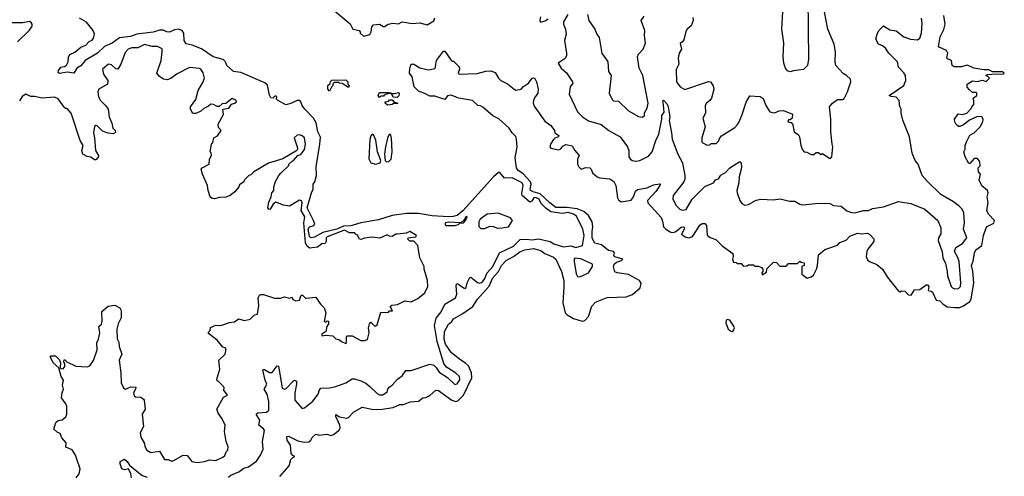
# Model space of a CAD drawing. Extents: x 2494106 to 2685573, y 758056 to 915185.
# Tile 235 of 256: x 2569957 to 2577830, y 860856 to 864512. Entities that reach past the tile are written whole.
import ezdxf

# ---------------------------------------------------------------- set-up
doc = ezdxf.new("R2010")
doc.units = 0

msp = doc.modelspace()

# ---------------------------------------------------------------- linework, layer by layer
at = {"layer": '0CON05XD'}
for points in [[(2576115, 864095.6), (2576095, 864102.5), (2576079.4, 864125), (2576067.1, 864165), (2576062.3, 864215), (2576067.1, 864325), (2576050, 864435), (2576059.6, 864575), (2576051.2, 864615), (2576052.2, 864647.8), (2576070.8, 864725), (2576085, 864743.8), (2576153.2, 864766.8), (2576175, 864768.6), (2576209.5, 864759.5), (2576227.7, 864747.7), (2576249.4, 864719.4), (2576258.9, 864688.9), (2576264.5, 864195), (2576255, 864146.7), (2576225, 864112.5), (2576145, 864101.9), (2576115, 864095.6)], [(2573050.8, 862960.8), (2572933.8, 862945), (2572825, 862909.2), (2572683.5, 862886.5), (2572605, 862863), (2572545, 862860), (2572492.2, 862835), (2572381.3, 862808.7), (2572315, 862770.5), (2572285, 862765.4), (2572275, 862777.1), (2572264, 862835), (2572275, 862852.7), (2572308, 862865), (2572315.5, 862875), (2572305.9, 862905), (2572254.2, 863005), (2572289, 863125), (2572303.7, 863155), (2572303.2, 863195), (2572316.7, 863215), (2572331.2, 863265), (2572326.2, 863335), (2572355.3, 863515), (2572362.2, 863572.2), (2572341.5, 863615), (2572327.6, 863687.6), (2572306.2, 863725), (2572235.7, 863795), (2572214.3, 863825), (2572205.6, 863855.6), (2572196.7, 863865), (2572174.4, 863865.6), (2572125, 863842), (2572085, 863831.2), (2572017, 863867), (2572010, 863875), (2572012.5, 863895), (2572005, 863902.5), (2571990, 863895), (2571987, 863883), (2571965, 863887.5), (2571955, 863907.5), (2571937.5, 863987.5), (2571917.3, 864007.3), (2571725, 864088.6), (2571665, 864096.7), (2571614.2, 864144.2), (2571602, 864175), (2571582.7, 864192.7), (2571503.6, 864213.6), (2571409.5, 864279.5), (2571335, 864307.5), (2571287.7, 864317.7), (2571272.5, 864345), (2571268.8, 864405), (2571255, 864426.2), (2571225, 864435.8), (2571195, 864430.6), (2571155, 864412.9), (2571132.5, 864415), (2571105, 864428.9), (2571075, 864428.2), (2571025, 864412.2), (2570892.6, 864397.4), (2570841.4, 864378.6), (2570755, 864366.7), (2570695, 864322.9), (2570633.7, 864296.3), (2570580, 864245), (2570480, 864185), (2570445, 864143.3), (2570413.3, 864125), (2570390, 864085), (2570335, 864090.8), (2570275, 864082), (2570265, 864090), (2570266.7, 864105), (2570285, 864132.5), (2570315, 864136.7), (2570330.7, 864149.3), (2570343.3, 864175), (2570348, 864215), (2570357.3, 864232.7), (2570397.3, 864252.7), (2570445, 864292.5), (2570485, 864307.5), (2570512.5, 864337.5), (2570535, 864348.8), (2570548, 864365), (2570553.8, 864395), (2570543.8, 864425), (2570491.4, 864491.4), (2570434.6, 864524.6)], [(2572470, 864585), (2572599.3, 864479.3), (2572620, 864435), (2572670, 864425), (2572680, 864415), (2572680, 864405), (2572705, 864380), (2572756.4, 864393.6), (2572766.2, 864415), (2572771.2, 864455), (2572785, 864470), (2572835, 864476.2), (2572865, 864457.5), (2572875, 864457.5), (2572904.1, 864475.9), (2572940, 864485), (2572985, 864480), (2573016.2, 864493.8), (2573095, 864482.3), (2573157.1, 864487.1), (2573215, 864470.9), (2573267.6, 864502.4), (2573275.9, 864525.9)], [(2574100, 863925), (2574073.3, 863886.7), (2574065.7, 863865), (2574062.9, 863845), (2574069.7, 863819.7), (2574155, 863700), (2574203.9, 863663.9), (2574233.3, 863625), (2574237, 863607), (2574267.5, 863585), (2574266.4, 863573.6), (2574235, 863562.5), (2574225, 863552.5), (2574200, 863515), (2574196.7, 863495), (2574202.7, 863482.7), (2574265, 863470), (2574285, 863477.5), (2574300.7, 863499.3), (2574325, 863512.5), (2574375, 863502.5), (2574396.7, 863465), (2574430, 863425), (2574417.5, 863395), (2574416.7, 863355), (2574426.7, 863335), (2574446.4, 863316.4), (2574485, 863328.8), (2574515, 863326.7), (2574527.5, 863315), (2574537.5, 863285), (2574573.9, 863253.9), (2574595, 863246.7), (2574675, 863238.8), (2574707.7, 863217.7), (2574724, 863185), (2574738, 863085), (2574745, 863070), (2574765, 863053.3), (2574845, 863068), (2574865.7, 863095), (2574880.8, 863139.2), (2574897.7, 863152.3), (2574975, 863167.1), (2575025, 863190), (2575075, 863197.5), (2575080, 863195), (2575076.7, 863185), (2575043.2, 863136.8), (2574977.5, 863065), (2574980, 863045), (2575085, 862928.8), (2575097.9, 862897.9), (2575106, 862855), (2575124.4, 862834.4), (2575162.1, 862812.1), (2575185, 862807.5), (2575204.3, 862815.7), (2575245, 862850), (2575265, 862853.3), (2575273.3, 862845), (2575271.2, 862835), (2575250, 862795), (2575277.5, 862775), (2575305, 862765.8), (2575333.3, 862775), (2575345, 862786), (2575395, 862866.2), (2575415, 862881.2), (2575435, 862880), (2575448.8, 862865), (2575455, 862787.5), (2575478.3, 862768.3), (2575523.6, 862753.6), (2575575, 862702.5), (2575659.3, 862639.3), (2575662.5, 862615), (2575657.5, 862595), (2575665, 862570), (2575687, 862567), (2575695, 862560), (2575725, 862560), (2575745, 862540), (2575771.7, 862541.7), (2575785, 862550), (2575825, 862550), (2575835, 862540), (2575865, 862540), (2575888.3, 862528.3), (2575900, 862515), (2575900, 862495), (2575890, 862485), (2575895, 862470), (2575928.3, 862491.7), (2575931.7, 862518.3), (2575985, 862570), (2576008.3, 862568.3), (2576035, 862540), (2576085, 862540), (2576105, 862560), (2576175, 862560), (2576195, 862580), (2576205, 862570), (2576230, 862565), (2576230, 862545), (2576210, 862535), (2576210, 862475), (2576253.6, 862443.6), (2576285, 862453.3), (2576305, 862467.5), (2576327.5, 862515), (2576337.5, 862545), (2576345, 862630), (2576395, 862673.3), (2576426.1, 862683.9), (2576495, 862707.5), (2576515, 862727.5), (2576565, 862747.5), (2576595, 862780), (2576655, 862802.5), (2576685, 862797.5), (2576735, 862802.5), (2576755, 862792.5), (2576787.5, 862757.5), (2576786.7, 862735), (2576738.8, 862675), (2576730, 862655), (2576726.1, 862616.1), (2576735, 862590), (2576753.3, 862575), (2576811.1, 862551.1), (2576855.4, 862515.4), (2576893.7, 862453.7), (2576985, 862337.5), (2576995, 862332.5), (2577008.3, 862341.7), (2577035, 862340), (2577065, 862310), (2577085, 862307.5), (2577111.7, 862348.3), (2577155, 862352.5), (2577205, 862390), (2577215, 862390), (2577226.7, 862375), (2577220, 862345), (2577245, 862340), (2577255, 862330), (2577285, 862267.5), (2577315, 862262.5), (2577337.3, 862237.3), (2577372.7, 862212.7), (2577435, 862207.5), (2577475, 862208.8), (2577505, 862220), (2577555, 862256.7), (2577566, 862275), (2577585.9, 862405.9), (2577579.5, 862499.5), (2577568.8, 862545), (2577581.7, 862578.3), (2577590.8, 862645), (2577601.3, 862668.7), (2577650, 862705), (2577662.5, 862785), (2577683.9, 862846.1), (2577692.9, 862857.1), (2577745, 862882.9), (2577750.8, 862905), (2577704.4, 862954.4), (2577691.2, 862985), (2577700, 863045), (2577693.8, 863095), (2577700, 863125), (2577696.7, 863145), (2577650.7, 863180.7), (2577628.3, 863228.3), (2577640, 863275), (2577622.5, 863295), (2577620, 863325), (2577637, 863343), (2577633.3, 863375), (2577615, 863400), (2577588.3, 863401.7), (2577555, 863360), (2577545, 863360), (2577516.7, 863415), (2577507, 863453), (2577517.5, 863475), (2577517.5, 863505), (2577527.5, 863535), (2577553, 863587), (2577590, 863605), (2577636.4, 863653.6), (2577657.5, 863695), (2577660, 863715), (2577650, 863735), (2577615, 863737.5), (2577551.7, 863708.3), (2577505, 863670), (2577475, 863657.5), (2577465, 863657.5), (2577445, 863672.5), (2577433.3, 863695), (2577432.5, 863715), (2577461.7, 863758.3), (2577495, 863752.5), (2577530, 863765), (2577565, 863800), (2577570, 863815), (2577587, 863833), (2577587.5, 863865), (2577580, 863885), (2577610, 863905), (2577610, 863925), (2577605, 863930), (2577575, 863930), (2577551.7, 863951.7), (2577533, 863973), (2577533.9, 863996.1), (2577575, 864022.5), (2577615, 864017.5), (2577655, 864026.7), (2577685, 864017.5), (2577712.5, 864045), (2577700, 864055), (2577682.5, 864065), (2577695, 864072.5), (2577765, 864080), (2577820, 864075), (2577830, 864085), (2577816.7, 864095), (2577735, 864095.7), (2577705, 864110.8), (2577665, 864109.4), (2577585, 864124), (2577535, 864147.5), (2577485.9, 864134.1), (2577430, 864135), (2577412.5, 864145), (2577407.5, 864185), (2577375, 864197.5), (2577370, 864205), (2577377.5, 864245), (2577367.5, 864265), (2577303.3, 864295), (2577316, 864375), (2577345.8, 864434.2), (2577357.5, 864475), (2577346, 864545)], [(2574121.5, 864535), (2574116.7, 864505), (2574122, 864492), (2574157.7, 864502.3), (2574182, 864518)], [(2574339.4, 864555), (2574305.6, 864495), (2574305.6, 864475), (2574322.2, 864435), (2574326.9, 864395), (2574314.4, 864345), (2574329.2, 864245), (2574329.2, 864225), (2574318.6, 864201.4), (2574262.5, 864165), (2574287.5, 864125), (2574327.9, 864087.9), (2574378, 864015), (2574378.8, 864005), (2574358.8, 863975), (2574350, 863915), (2574417.1, 863775), (2574457.1, 863735), (2574505, 863702.2), (2574605, 863672), (2574667.5, 863625), (2574758.8, 863575), (2574816.2, 863495), (2574828, 863465), (2574828, 863415), (2574837.5, 863397.5), (2574855, 863386), (2574885, 863379.2), (2574915, 863385.7), (2574985, 863420), (2575014, 863455), (2575042.9, 863545), (2575068.1, 863595), (2575091.9, 863715), (2575092, 863745), (2575109.3, 863770.7), (2575100.8, 863850.8), (2575098.3, 863861.7), (2575105, 863867.5), (2575133.8, 863835), (2575142, 863815), (2575156.2, 863735), (2575148.8, 863705), (2575170, 863605), (2575173.9, 863556.1), (2575218.9, 863435), (2575257.1, 863365), (2575274.5, 863264.5), (2575274.5, 863235), (2575267.3, 863212.7), (2575180.8, 863105), (2575180, 863075), (2575205, 863023.8), (2575235, 862996.2), (2575255, 862986.7), (2575285, 862993.3), (2575333.6, 863076.4), (2575434.5, 863175.5), (2575503.3, 863205), (2575520.6, 863229.4), (2575545, 863238.6), (2575562.9, 863267.1), (2575601.5, 863288.5), (2575635, 863326.2), (2575715, 863376.7), (2575726.4, 863366.4), (2575728, 863325), (2575710, 863255), (2575706.1, 863206.1), (2575691.2, 863145), (2575693.3, 863125), (2575713.9, 863063.9), (2575730.5, 863040.5), (2575755, 863027.5), (2575785, 863032.5), (2575845, 863066.7), (2575883.6, 863076.4), (2575985, 863070), (2576035, 863078.8), (2576115, 863058), (2576155, 863060), (2576194.1, 863034.1), (2576215, 863030), (2576346.1, 863043.9), (2576435, 863040), (2576465, 863023.3), (2576525, 863020), (2576571.1, 862981.1), (2576607.4, 862967.4), (2576635, 862964.5), (2576705, 862985.6), (2576744.4, 862985.6), (2576775, 863000.6), (2576865, 863013.8), (2576984.6, 863055.4), (2577081.3, 863041.3), (2577195.8, 862995.8), (2577297.5, 862905), (2577323.3, 862845), (2577323, 862797), (2577302.5, 862765), (2577301.1, 862745), (2577333.6, 862653.6), (2577339.4, 862605), (2577358.9, 862558.9), (2577373.1, 862496.9), (2577375, 862462.5), (2577405.8, 862375), (2577415, 862364.3), (2577435, 862357.1), (2577465, 862360), (2577480.8, 862375), (2577483.3, 862405), (2577468.8, 862575), (2577459.5, 862609.5), (2577432, 862655), (2577442.3, 862687.7), (2577495, 862720.8), (2577529.2, 862765), (2577502.9, 862835), (2577510.6, 862885), (2577505.6, 862965.6), (2577492.9, 862995), (2577470.2, 863020.2), (2577424, 863055), (2577322.6, 863112.6), (2577215, 863216), (2577174.2, 863265), (2577141.4, 863355), (2577118, 863385), (2577094.3, 863444.3), (2577072.2, 863575), (2577017.8, 863707.8), (2577004, 863765), (2577006.2, 863795), (2576993.9, 863816.1), (2576988.8, 863865), (2576965, 863891.2), (2576925, 863896.7), (2576910, 863905), (2577026.7, 863985), (2577043.6, 864026.4), (2577038.8, 864065), (2577026.8, 864086.8), (2576985, 864132.5), (2576976, 864175), (2576906, 864245), (2576878.8, 864285), (2576855, 864304), (2576823.3, 864315), (2576803.8, 864355), (2576813.6, 864396.4), (2576827.5, 864425), (2576865, 864462.5), (2576915, 864431.2), (2576965, 864423.3), (2577026.1, 864376.1), (2577080, 864355), (2577135, 864350), (2577153.3, 864365), (2577167.5, 864405), (2577174.3, 864485), (2577167.5, 864525)], [(2574496.7, 864555), (2574506.7, 864505), (2574555, 864437.5), (2574571.2, 864395), (2574589.5, 864369.5), (2574610.7, 864240.7), (2574638, 864208), (2574660, 864175), (2574666.1, 864096.1), (2574687.5, 864065), (2574670, 863925), (2574695, 863872.5), (2574705, 863863.8), (2574745, 863860), (2574825, 863783.3), (2574905, 863737.5), (2574937, 863733), (2574952.5, 863745), (2574953.6, 863766.4), (2574973.3, 863805), (2574982, 863845), (2574938.6, 864065), (2574911.2, 864125), (2574896.7, 864215), (2574903.6, 864236.4), (2574943.3, 864275), (2574961.2, 864325), (2574953.8, 864385), (2574956.2, 864425), (2574926.7, 864505), (2574950.5, 864539.5)], [(2575340, 864530), (2575342.5, 864505), (2575325, 864462.5), (2575294.1, 864435.9), (2575282.3, 864417.7), (2575268.3, 864351.7), (2575256.4, 864333.6), (2575238.3, 864321.7), (2575247.5, 864275), (2575230, 864245), (2575223.3, 864205), (2575226.2, 864155), (2575206.4, 864113.6), (2575210, 864015), (2575237.5, 863975), (2575275, 863953.3), (2575465, 864016.7), (2575480, 864015), (2575503, 863983), (2575506.1, 863953.9), (2575488.8, 863885), (2575476.2, 863865), (2575448.8, 863845), (2575438.8, 863825), (2575440, 863765), (2575420, 863725), (2575436.7, 863655), (2575410, 863565), (2575410, 863535), (2575415, 863530), (2575455, 863507.5), (2575475, 863510), (2575485, 863520), (2575525, 863520), (2575545, 863540), (2575553.9, 863566.1), (2575568.3, 863581.7), (2575675, 863650), (2575697.3, 863672.7), (2575708.8, 863695), (2575735, 863752.5), (2575765, 863852.5), (2575795, 863902.5), (2575876.4, 863896.4), (2575900.7, 863880.7), (2575923.3, 863825), (2575954.3, 863774.3), (2575992.3, 863767.7), (2576028.8, 863781.2), (2576063.9, 863783.9), (2576136.2, 863756.2), (2576132.5, 863725), (2576118.3, 863711.7), (2576105, 863710), (2576100, 863695), (2576125, 863690), (2576135, 863680), (2576150, 863615), (2576185, 863590), (2576192.5, 863575), (2576203.3, 863505), (2576215, 863470), (2576230, 863455), (2576251.7, 863451.7), (2576286.4, 863433.6), (2576306.4, 863433.6), (2576325, 863450), (2576345, 863450), (2576361.7, 863431.7), (2576375, 863440), (2576435, 863400), (2576450, 863415), (2576460, 863495), (2576452.5, 863515), (2576442.5, 863615), (2576442.5, 863715), (2576433.3, 863815), (2576456.7, 863845), (2576495, 863874), (2576535, 863873.8), (2576549.5, 863880.5), (2576576.4, 863933.6), (2576602.5, 864015), (2576600, 864035), (2576567.5, 864065), (2576540.5, 864080.5), (2576483.8, 864145), (2576478, 864175), (2576480, 864255), (2576470, 864315), (2576418.8, 864435), (2576393.3, 864575)], [(2569940, 864335), (2570035, 864427.5), (2570055, 864460), (2570057.5, 864475), (2570049.3, 864489.3), (2570035, 864496.7), (2569982.3, 864487.7), (2569895, 864485.7)], [(2570717, 862227), (2570756.4, 862206.4), (2570767.5, 862185), (2570766.7, 862125), (2570743, 862077), (2570734, 862035), (2570737, 861957), (2570749.3, 861929.3), (2570752, 861895), (2570772.5, 861835), (2570753.3, 861785), (2570766.2, 861685), (2570767.5, 861605), (2570787.5, 861565), (2570803.6, 861553.6), (2570845, 861572.5), (2570885, 861570), (2570883.3, 861555), (2570866, 861525), (2570871.7, 861501.7), (2570883.6, 861493.6), (2570925, 861490), (2570947.5, 861475), (2570952.5, 861465), (2570960, 861395), (2570936.7, 861355), (2570947.5, 861255), (2570918.8, 861205), (2570925, 861170), (2570955, 861120), (2570957.5, 861095), (2570973.3, 861065), (2571005, 861046.7), (2571075, 861057.5), (2571115, 860990), (2571145, 860990), (2571165, 860980), (2571185, 860981.2), (2571265, 861026.7), (2571295, 861023.3), (2571332.5, 860975), (2571375.8, 860965.8), (2571433.9, 860973.9), (2571475, 860988), (2571525, 860984.2), (2571580.3, 861009.7), (2571595.8, 861024.2), (2571607.7, 861052.3), (2571620, 861065), (2571623, 861093), (2571607.5, 861135), (2571593.3, 861215), (2571600, 861265), (2571576.1, 861316.1), (2571542.3, 861362.3), (2571533.8, 861395), (2571585, 861490), (2571617.5, 861505), (2571590, 861545), (2571592.5, 861565), (2571587.5, 861575), (2571546.4, 861616.4), (2571535, 861620), (2571532.5, 861635), (2571556.7, 861715), (2571550, 861785), (2571600, 861835), (2571607.5, 861875), (2571600, 861885), (2571580.7, 861890.7), (2571535, 861947.5), (2571465, 862000), (2571465, 862010), (2571480, 862025), (2571483, 862047), (2571523.9, 862066.1), (2571565, 862063.3), (2571633, 862087), (2571675, 862092.5), (2571705, 862117.5), (2571753.3, 862103.3), (2571800, 862115), (2571835, 862150), (2571857.5, 862155), (2571868, 862225), (2571863.6, 862286.4), (2571873.6, 862306.4), (2571885, 862312.5), (2571905, 862313.3), (2571995, 862282.5), (2572043, 862283), (2572075, 862292.5), (2572117.5, 862282.5), (2572135, 862290), (2572141.7, 862271.7), (2572165, 862260), (2572193, 862267), (2572205, 862300), (2572215, 862310), (2572241.7, 862281.7), (2572248.3, 862281.7), (2572325, 862290), (2572362.5, 862235), (2572391.2, 862205), (2572403.3, 862165), (2572390, 862095), (2572405, 862090), (2572415, 862100), (2572425, 862097.5), (2572427, 862077), (2572413, 862057), (2572403.6, 862016.4), (2572372.5, 861995), (2572371.7, 861981.7), (2572405, 861987.5), (2572461.7, 861981.7), (2572485, 861957.5), (2572515, 861950), (2572530, 861935), (2572565, 861920), (2572570, 861925), (2572570, 861975), (2572575, 861980), (2572615, 861980), (2572685, 861943.3), (2572715, 861942.5), (2572738.3, 861951.7), (2572750, 862005), (2572746.7, 862045), (2572753, 862077), (2572765, 862090), (2572795, 862060), (2572805, 862060), (2572815, 862070), (2572845, 862170), (2572885, 862167.5), (2572905, 862170), (2572915, 862180), (2572938.3, 862181.7), (2572920, 862215), (2572933, 862227), (2572977, 862233), (2573035, 862260), (2573087, 862253), (2573140.7, 862279.3), (2573196.7, 862325), (2573220, 862375), (2573216.7, 862425), (2573190, 862515), (2573190, 862535), (2573157.5, 862605), (2573140, 862705), (2573108.3, 862738.3), (2573075, 862740), (2573060, 862755), (2573063, 862767), (2573125, 862772.5), (2573130, 862785), (2573075, 862817.5), (2573046.4, 862803.6), (2572975, 862793.8), (2572965, 862793.8), (2572935, 862776), (2572915, 862778), (2572895, 862788.8), (2572835.9, 862764.1), (2572775, 862770), (2572715, 862763.8), (2572685, 862752), (2572672.5, 862755), (2572655, 862790), (2572641.7, 862791.7), (2572637, 862807), (2572595, 862805.7), (2572555, 862828.2), (2572415, 862774.3), (2572406.9, 862765), (2572407.5, 862735), (2572398.6, 862721.4), (2572371.4, 862718.6), (2572338, 862692), (2572273.8, 862683.8), (2572251.9, 862701.9), (2572241.3, 862725), (2572228.8, 862885), (2572236.8, 862933.2), (2572208.4, 862985), (2572215.5, 863045.5), (2572211.2, 863061.2), (2572195, 863066), (2572115, 863020), (2572065, 863026), (2572005, 863050), (2571983.6, 863036.4), (2571960, 862995), (2571952.5, 862992.5), (2571940, 863005), (2571948.3, 863051.7), (2571967.5, 863095), (2571972.5, 863125), (2571987.5, 863145), (2571987.5, 863175), (2572003, 863217), (2572027.5, 863265), (2572045, 863282.5), (2572110, 863345), (2572110, 863355), (2572135, 863380), (2572146.4, 863383.6), (2572180, 863425), (2572205, 863432.5), (2572235, 863472.5), (2572242, 863515), (2572233.8, 863565), (2572215, 863583.3), (2572195, 863590), (2572175, 863587.5), (2572151.2, 863565), (2572178.8, 863485), (2572177, 863473), (2572165, 863460), (2572061.7, 863398.3), (2571945, 863362.5), (2571830, 863295), (2571805, 863270), (2571790, 863265), (2571755, 863230), (2571750, 863215), (2571715, 863190), (2571710, 863175), (2571676.4, 863133.6), (2571640, 863105), (2571605, 863090), (2571555, 863087.5), (2571515, 863077.5), (2571495, 863080), (2571480, 863095), (2571462.5, 863145), (2571457.5, 863185), (2571417.5, 863275), (2571407.5, 863315), (2571415, 863326.7), (2571472.5, 863355), (2571473.3, 863395), (2571490, 863425), (2571487, 863447), (2571480, 863455), (2571490, 863515), (2571501.7, 863528.3), (2571510, 863565), (2571538.3, 863581.7), (2571567.5, 863625), (2571545, 863650), (2571542.5, 863675), (2571587, 863753), (2571580, 863795), (2571630, 863805), (2571650, 863835), (2571677, 863843), (2571690, 863855), (2571685, 863867.5), (2571655, 863880), (2571605, 863840), (2571575, 863837.5), (2571551.7, 863818.3), (2571535, 863817.5), (2571505, 863833.3), (2571485, 863836.2), (2571465, 863818.8), (2571427.7, 863802.3), (2571405, 863778.8), (2571365, 863760), (2571340.7, 863760.7), (2571322.5, 863795), (2571322.5, 863815), (2571365.9, 863874.1), (2571384.1, 863945.9), (2571421.7, 864008.3), (2571433.3, 864045), (2571425, 864087.5), (2571405.7, 864115.7), (2571395, 864121.2), (2571315, 864128.8), (2571215, 864078.8), (2571165, 864040), (2571135, 864031.2), (2571106.4, 864036.4), (2571075, 864057.5), (2571053.8, 864085), (2571088.8, 864185), (2571096.7, 864255), (2571095, 864277.5), (2571058.8, 864298.8), (2571015, 864297.1), (2570955, 864312.9), (2570902.4, 864287.6), (2570854.3, 864285.7), (2570824.3, 864275.7), (2570800.3, 864249.7), (2570766, 864155), (2570740, 864115), (2570725, 864117.5), (2570690.7, 864150.7), (2570667, 864157), (2570620, 864115), (2570626.7, 864075), (2570662.5, 864025), (2570657.5, 863995), (2570590, 863955), (2570581.2, 863935), (2570587.5, 863895), (2570602.5, 863865), (2570645, 863822.5), (2570663.3, 863795), (2570672, 863735), (2570694.1, 863684.1), (2570702.5, 863645), (2570720, 863625), (2570721.7, 863608.3), (2570705, 863597.5), (2570665, 863603.8), (2570619.5, 863619.5), (2570575, 863663.3), (2570565, 863666.2), (2570555, 863657.5), (2570546.2, 863605), (2570555.9, 863565.9), (2570563.3, 863465), (2570586.2, 863425), (2570585, 863412.5), (2570565, 863390), (2570555, 863390), (2570525, 863412.5), (2570495, 863417.5), (2570462.5, 863435), (2570453.3, 863465), (2570463.3, 863505), (2570441.2, 863545), (2570367.5, 863765), (2570335, 863800), (2570321.7, 863801.7), (2570311.7, 863811.7), (2570265, 863877.5), (2570235, 863892.5), (2570135, 863883.3), (2570075, 863896.7), (2570045, 863896.7), (2570005, 863916.7), (2569975, 863896.7), (2569955, 863863.3)], [(2572036.7, 860855), (2572110.7, 860939.3), (2572125, 860990), (2572141.7, 861008.3), (2572157.5, 861015), (2572141.7, 861021.7), (2572128.3, 861038.3), (2572121.2, 861105), (2572096.7, 861145), (2572093.3, 861175), (2572105, 861177.5), (2572181.2, 861141.2), (2572235, 861130), (2572268.8, 861131.2), (2572283.8, 861145), (2572295, 861166.7), (2572325, 861192.5), (2572355, 861186.7), (2572413, 861193), (2572445, 861183.3), (2572465, 861190), (2572512.5, 861225), (2572520, 861245), (2572516, 861265), (2572483.3, 861335), (2572485, 861350), (2572513.6, 861333.6), (2572569.3, 861320.7), (2572585, 861327.5), (2572625, 861370), (2572695, 861410), (2572785, 861391.4), (2572855, 861393.1), (2572941.9, 861408.1), (2572995, 861431.2), (2573025, 861430), (2573077.7, 861452.3), (2573145, 861457.5), (2573180, 861485), (2573205, 861487.5), (2573235, 861503.8), (2573285, 861546.2), (2573305, 861543.3), (2573412.5, 861465), (2573445, 861455.7), (2573460.3, 861459.7), (2573505, 861507.1), (2573573.3, 861645), (2573569.1, 861685), (2573545, 861740), (2573522.6, 861762.6), (2573485, 861786.7), (2573410.8, 861845), (2573360.9, 861915), (2573350, 861955), (2573354.2, 862015), (2573385, 862073.3), (2573413.3, 862095), (2573425, 862116.7), (2573500.2, 862159.8), (2573579.2, 862215), (2573616.3, 862273.7), (2573710.7, 862379.3), (2573738.8, 862445), (2573785.2, 862494.8), (2573809.5, 862545), (2573845.7, 862585), (2573905, 862615.4), (2573955, 862652.9), (2573995, 862670), (2574065, 862679.2), (2574122.5, 862665), (2574155, 862640.6), (2574225, 862610), (2574243.9, 862593.9), (2574290, 862495), (2574307.1, 862425), (2574308.8, 862371.2), (2574300, 862245), (2574318, 862165), (2574335, 862148), (2574385, 862119.4), (2574455, 862099.2), (2574476.7, 862105), (2574504.2, 862135.8), (2574531.5, 862218.5), (2574559.8, 862250.2), (2574655, 862287.7), (2574806.9, 862293.1), (2574857, 862313), (2574917.5, 862365), (2574926.4, 862403.6), (2574913.3, 862425), (2574825, 862471.9), (2574735, 862485.8), (2574714.4, 862494.4), (2574706, 862535), (2574711.2, 862555), (2574728.7, 862571.3), (2574768.8, 862585), (2574780, 862595), (2574714.5, 862614.5), (2574708, 862625), (2574712, 862645), (2574706.2, 862655), (2574665.4, 862665.4), (2574609.1, 862709.1), (2574555, 862723.6), (2574534, 862764), (2574534.4, 862815.6), (2574540, 862855), (2574533.3, 862895), (2574504.4, 862945), (2574466.8, 862976.8), (2574415, 862997.3), (2574331.9, 863008.1), (2574245, 863009.5), (2574195, 863045.3), (2574119.2, 863119.2), (2574062.7, 863132.7), (2574042.5, 863145), (2574037.3, 863155), (2574046.8, 863195), (2574040.8, 863215), (2573980.8, 863280.8), (2573942.2, 863305), (2573930, 863325), (2573918.6, 863405), (2573934, 863495), (2573930, 863555), (2573925, 863577.5), (2573895, 863606), (2573870.8, 863645), (2573787.6, 863717.6), (2573741.1, 863741.1), (2573660.7, 863810.7), (2573641.7, 863821.7), (2573620, 863825), (2573577.5, 863865), (2573465.7, 863884.3), (2573428.9, 863898.9), (2573405, 863907.1), (2573376.9, 863903.1), (2573355, 863873.8), (2573275, 863900.6), (2573235, 863900), (2573195, 863921.9), (2573145, 863938.8), (2573112, 863975), (2573094.2, 864054.2), (2573074.3, 864085), (2573075, 864120), (2573085, 864150), (2573095, 864157.5), (2573107, 864157), (2573155, 864126.7), (2573225, 864111.2), (2573278.3, 864121.7), (2573290, 864185), (2573345, 864260), (2573355, 864260), (2573405, 864190), (2573415, 864180), (2573425, 864180), (2573470, 864135), (2573472.5, 864115), (2573462.5, 864085), (2573470, 864075), (2573615, 864080.8), (2573685, 864100), (2573725, 864103.3), (2573759.3, 864089.3), (2573786, 864045), (2573805, 864026.2), (2573858.3, 863998.3), (2573910, 863955), (2573925, 863949.2), (2573966.7, 863955), (2573985, 863976.2), (2574025.6, 864004.4), (2574055, 864043.8), (2574066.4, 864046.4), (2574075, 864042.5), (2574088.6, 864015), (2574101.2, 863955), (2574100, 863925)], [(2572435, 863940), (2572420, 863955), (2572420, 863985), (2572438.3, 864001.7), (2572441.7, 864018.3), (2572451.7, 864028.3), (2572565, 864030), (2572580, 864015), (2572580, 863995), (2572590, 863985), (2572585, 863970), (2572535, 864000), (2572513, 864003), (2572505, 864010), (2572471.7, 864008.3), (2572461.7, 863998.3), (2572460, 863985), (2572451.7, 863978.3), (2572435, 863940)], [(2572975, 863890), (2572941.7, 863891.7), (2572930, 863920), (2572905, 863920), (2572871.7, 863908.3), (2572865, 863900), (2572845, 863900), (2572835, 863890), (2572822.5, 863905), (2572835, 863930), (2572905, 863930), (2572925, 863927.5), (2572930, 863920), (2572955, 863920), (2572985, 863930), (2572990, 863925), (2572987, 863903), (2572975, 863890)], [(2572898.3, 863828.3), (2572880, 863845), (2572880, 863855), (2572905, 863860), (2572915, 863870), (2572935, 863870), (2572951.7, 863851.7), (2572980, 863845), (2572975, 863840), (2572945, 863840), (2572935, 863832.5), (2572898.3, 863828.3)], [(2572805, 863354.7), (2572840, 863365), (2572844.3, 863385), (2572817.8, 863455), (2572805, 863546.7), (2572785, 863590), (2572775, 863596.2), (2572765, 863583.3), (2572757, 863553), (2572749.1, 863399.1), (2572765, 863367.3), (2572805, 863354.7)], [(2572905, 863374.6), (2572927.2, 863395), (2572935.2, 863454.8), (2572930.4, 863565), (2572925, 863588.8), (2572915, 863596), (2572900, 863575), (2572881.1, 863495), (2572874.3, 863435), (2572878.8, 863385), (2572887, 863377), (2572905, 863374.6)], [(2571625, 860850), (2571645, 860866.7), (2571708.3, 860891.7), (2571748.8, 860921.2), (2571785, 860932), (2571851.4, 860978.6), (2571882.9, 861025), (2571902.5, 861075), (2571898.8, 861135), (2571913.9, 861223.9), (2571907, 861237), (2571867.5, 861265), (2571878, 861305), (2571846.2, 861355), (2571860, 861365), (2571929.6, 861370.4), (2571948.9, 861385), (2571948.5, 861455), (2571934.6, 861514.6), (2571911.2, 861555), (2571932, 861595), (2571918.6, 861625), (2571900, 861705), (2571905, 861712.5), (2571915, 861712.5), (2571955, 861688), (2571975, 861686.7), (2572015, 861740), (2572025, 861737.5), (2572030, 861725), (2572055, 861563.3), (2572074, 861554), (2572085, 861556.2), (2572145, 861620), (2572155, 861626.2), (2572169.2, 861619.2), (2572171.2, 861595), (2572157.1, 861525), (2572156.7, 861465), (2572215, 861398.8), (2572235, 861405.8), (2572301.7, 861458.3), (2572343.1, 861515), (2572355, 861550), (2572365, 861562), (2572435, 861564.4), (2572485.4, 861574.6), (2572565, 861606), (2572615, 861636.2), (2572635, 861636.2), (2572685, 861620.8), (2572725, 861602.5), (2572755.7, 861575.7), (2572815, 861518.6), (2572835, 861509.4), (2572860.5, 861509.5), (2572895, 861532.5), (2572900, 861555), (2572910.5, 861569.5), (2572935, 861586.2), (2572977.5, 861635), (2573015, 861660), (2573045, 861703.8), (2573085.7, 861704.3), (2573235, 861753.8), (2573267.5, 861747.5), (2573287.9, 861727.9), (2573311.3, 861691.3), (2573378.8, 861648.8), (2573435, 861592.5), (2573455, 861598), (2573475, 861627.5), (2573474, 861655), (2573445, 861682), (2573370.6, 861730.6), (2573348.3, 861758.3), (2573294.6, 861935), (2573273.1, 862065), (2573286.9, 862123.1), (2573326.6, 862173.4), (2573355.7, 862234.3), (2573442.5, 862285), (2573452, 862315), (2573446.2, 862385), (2573451.2, 862398.8), (2573465, 862396), (2573505, 862366), (2573525, 862361.2), (2573534.4, 862405), (2573555, 862447.5), (2573565, 862450), (2573617.4, 862407.4), (2573635, 862403.1), (2573655, 862410.6), (2573674.1, 862435.9), (2573695.6, 862484.4), (2573740.7, 862535), (2573792.7, 862645), (2573905, 862698.1), (2573958.6, 862751.4), (2574004.4, 862754.4), (2574055, 862748.8), (2574105, 862757.5), (2574198.8, 862735), (2574228, 862718), (2574305, 862694), (2574365, 862702.9), (2574405, 862689.5), (2574456.1, 862703.9), (2574469.4, 862785), (2574459.5, 862835), (2574408.7, 862938.7), (2574385.5, 862955.5), (2574342.7, 862967.3), (2574295, 862960.4), (2574205, 862973.8), (2574162.8, 863002.8), (2574125, 863042.5), (2574110, 863075), (2574085, 863088.6), (2574066.9, 863085), (2574050.8, 863059.2), (2574035, 863050), (2573973.3, 863105), (2573971.1, 863121.1), (2573982.5, 863185), (2573975, 863205.3), (2573895, 863245.6), (2573834.3, 863244.3), (2573795, 863287.5), (2573785, 863290), (2573745, 863254.4), (2573498.9, 862981.1), (2573455, 862944.8), (2573424.1, 862935.9), (2573385, 862934.1), (2573255, 862941.1), (2573145, 862961.8), (2573050.8, 862960.8)], [(2573435, 862863.3), (2573465, 862872.5), (2573476.7, 862883.3), (2573505, 862886.7), (2573525, 862906.7), (2573535.6, 862935.6), (2573524.2, 862935), (2573509.5, 862910.5), (2573483.6, 862886.4), (2573385, 862891.8), (2573360.8, 862885), (2573356.2, 862875), (2573364.3, 862864.3), (2573435, 862863.3)], [(2573645, 862839.6), (2573675, 862840), (2573715, 862858.2), (2573745, 862855.3), (2573775, 862843.4), (2573815, 862844.7), (2573865, 862852.5), (2573896.7, 862905), (2573882.5, 862925), (2573782.3, 862962.3), (2573695.8, 862955), (2573639.5, 862915), (2573626.9, 862895), (2573626.8, 862856.8), (2573645, 862839.6)], [(2574435, 862453.8), (2574505, 862485.7), (2574535.7, 862535), (2574536, 862555), (2574445, 862598.5), (2574396.7, 862603.3), (2574390, 862595), (2574390, 862575), (2574407.3, 862477.3), (2574416.1, 862456.1), (2574435, 862453.8)], [(2570408.8, 860845), (2570431.2, 860875), (2570440, 860915), (2570413, 860993), (2570403.3, 861025), (2570375, 861067.5), (2570325, 861090), (2570327.5, 861125), (2570292.5, 861165), (2570279.3, 861199.3), (2570255, 861210), (2570230, 861235), (2570245, 861287.5), (2570265, 861302.5), (2570295, 861307.5), (2570325, 861332.5), (2570333.8, 861355), (2570334.1, 861414.1), (2570325, 861437.5), (2570290, 861485), (2570296, 861525), (2570308, 861555), (2570300, 861585), (2570307, 861627), (2570288.8, 861655), (2570270, 861725), (2570223.3, 861765), (2570200, 861815), (2570205, 861820), (2570241.7, 861821.7), (2570275, 861790), (2570283.8, 861765), (2570280, 861725), (2570288.3, 861718.3), (2570305, 861717.5), (2570317.5, 861735), (2570317, 861757), (2570307.5, 861775), (2570315, 861792.5), (2570333.3, 861773.3), (2570405, 861737.5), (2570495, 861732.5), (2570518.3, 861741.7), (2570547.3, 861782.7), (2570575, 861870), (2570573.3, 861925), (2570586.7, 861955), (2570596.7, 862005), (2570590, 862055), (2570610, 862075), (2570616.7, 862095), (2570613, 862177), (2570665, 862217.5), (2570717, 862227)], [(2575655, 862016.7), (2575665, 862023.3), (2575673.3, 862045), (2575668.3, 862058.3), (2575635.7, 862105.7), (2575615, 862112.5), (2575606.4, 862103.6), (2575602.5, 862085), (2575622.5, 862035), (2575645, 862018.8), (2575655, 862016.7)], [(2570850, 860845), (2570846, 860875), (2570826.2, 860916.2), (2570795, 860907.5), (2570773.8, 860915), (2570760, 860955), (2570760, 860975), (2570795, 860992.5), (2570815, 860976.2), (2570835.8, 860945.8), (2570935, 860862.5), (2570975, 860850)]]:
    msp.add_lwpolyline(points, dxfattribs=at)

doc.saveas('drawing.dxf')
